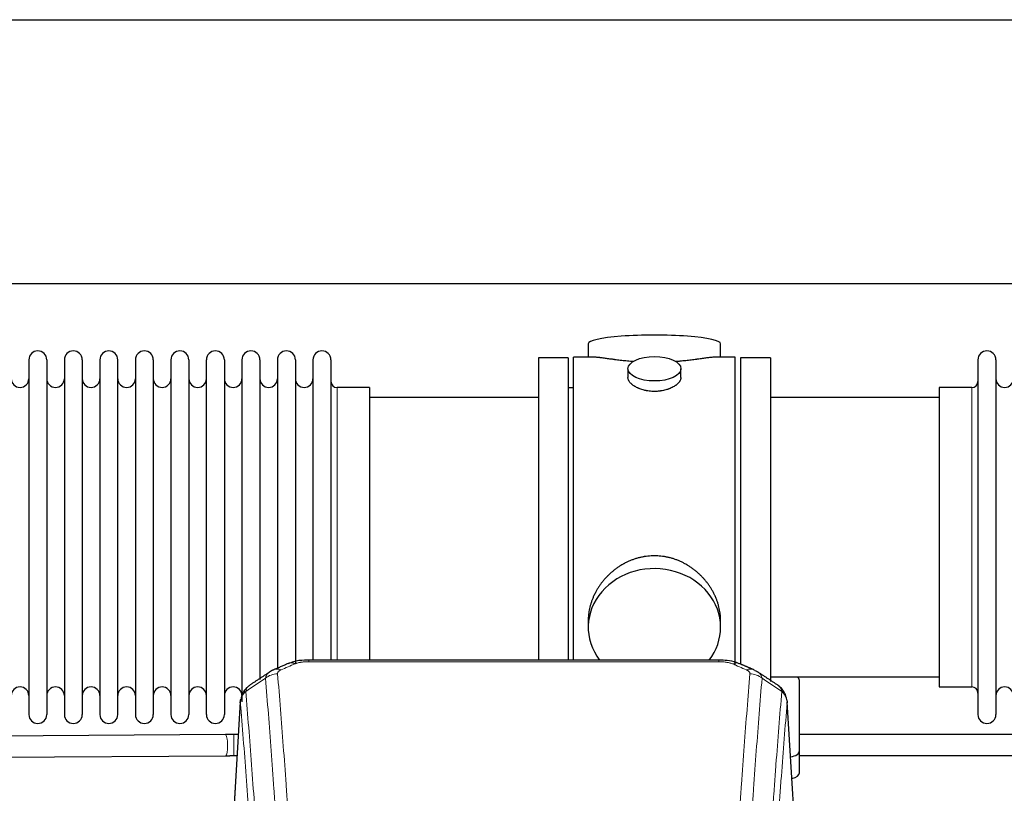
# Model space of a CAD drawing. Header units: inches. Extents: x 0 to 23760, y -13 to 16800.
# Tile 182 of 217: x 17076 to 17636, y 14183 to 14623. Entities that reach past the tile are written whole.
import ezdxf

# ---------------------------------------------------------------- set-up
doc = ezdxf.new("R2010")
doc.units = ezdxf.units.IN
doc.layers.add('254', color=7, linetype='Continuous', true_color=0xffffff)

msp = doc.modelspace()

# ---------------------------------------------------------------- linework, layer by layer
at = {"layer": '254', "color": 2, "linetype": 'Continuous', "lineweight": 25}
for p, q in [((16377.138, 14623.353), (19736.593, 14623.353)), ((16377.138, 14473.353), (19736.593, 14473.353)), ((17398.998, 14439.011), (17398.998, 14431.391)), ((17474.277, 14431.391), (17474.277, 14439.011)), ((17401.984, 14431.391), (17390.638, 14431.391)), ((17390.638, 14328.961), (17390.638, 14431.391)), ((17482.638, 14431.391), (17471.341, 14431.391)), ((17482.638, 14328.961), (17482.638, 14431.391)), ((17080.838, 14429.861), (17080.838, 14228.061)), ((17091.038, 14429.861), (17091.038, 14228.061)), ((17101.038, 14429.861), (17101.038, 14228.061)), ((17111.238, 14429.861), (17111.238, 14228.061)), ((17121.238, 14429.861), (17121.238, 14228.061)), ((17131.438, 14228.061), (17131.438, 14429.861)), ((17141.438, 14429.861), (17141.438, 14228.061)), ((17151.638, 14429.861), (17151.638, 14228.061)), ((17161.638, 14429.861), (17161.638, 14375.551)), ((17171.838, 14429.861), (17171.838, 14375.551)), ((17181.838, 14375.551), (17181.838, 14429.861)), ((17192.038, 14429.861), (17192.038, 14375.551)), ((17202.038, 14429.861), (17202.038, 14375.551)), ((17212.238, 14429.861), (17212.238, 14375.551)), ((17222.238, 14429.861), (17222.238, 14375.551)), ((17232.438, 14429.861), (17232.438, 14375.551)), ((17242.438, 14429.861), (17242.438, 14375.551)), ((17252.638, 14429.861), (17252.638, 14375.551)), ((17387.638, 14430.961), (17370.638, 14430.961)), ((17370.638, 14430.961), (17370.638, 14328.961)), ((17387.638, 14430.961), (17387.638, 14328.961)), ((17502.638, 14430.961), (17485.638, 14430.961)), ((17485.638, 14430.961), (17485.638, 14257.041)), ((17502.638, 14430.961), (17502.638, 14246.873)), ((17620.638, 14429.861), (17620.638, 14228.061)), ((17630.838, 14429.861), (17630.838, 14228.061)), ((17421.59, 14424.758), (17421.59, 14419.793)), ((17451.685, 14419.815), (17451.685, 14424.758)), ((17274.638, 14414.111), (17256.138, 14414.111)), ((17274.638, 14414.111), (17274.638, 14368.278)), ((17390.638, 14413.961), (17387.638, 14413.961)), ((17617.138, 14414.111), (17598.638, 14414.111)), ((17598.638, 14414.111), (17598.638, 14243.811)), ((17370.638, 14408.461), (17274.638, 14408.461)), ((17598.638, 14408.461), (17502.638, 14408.461)), ((17161.638, 14375.551), (17161.638, 14228.061)), ((17171.838, 14375.551), (17171.838, 14228.061)), ((17181.838, 14228.061), (17181.838, 14375.551)), ((17192.038, 14375.551), (17192.038, 14228.061)), ((17202.038, 14375.551), (17202.038, 14235.27)), ((17212.238, 14375.551), (17212.238, 14248.064)), ((17222.238, 14375.551), (17222.238, 14253.807)), ((17232.438, 14375.551), (17232.438, 14257.27)), ((17242.438, 14375.551), (17242.438, 14259.042)), ((17252.638, 14375.551), (17252.638, 14259.042)), ((17274.638, 14368.278), (17274.638, 14259.041)), ((17370.638, 14328.961), (17370.638, 14259.042)), ((17387.638, 14328.961), (17387.638, 14259.042)), ((17390.638, 14259.041), (17390.638, 14328.961)), ((17482.638, 14256.057), (17482.638, 14328.961)), ((17398.998, 14281.732), (17398.998, 14277.706)), ((17474.277, 14277.706), (17474.277, 14281.73)), ((17473.224, 14259.045), (17240.051, 14259.045)), ((17502.638, 14249.461), (17598.638, 14249.461)), ((17519.138, 14207.361), (17519.138, 14247.435)), ((17598.638, 14243.811), (17617.138, 14243.811)), ((17201.12, 14235.249), (17195.869, 14148.613)), ((17517.406, 14148.613), (17512.155, 14235.249)), ((17192.725, 14216.655), (16959.141, 14215.007)), ((17519.138, 14194.943), (17519.138, 14207.361)), ((16959.138, 14203.006), (17192.81, 14204.655))]:
    msp.add_line(p, q, dxfattribs=at)
at = {"layer": '254', "color": 110, "linetype": 'Continuous', "lineweight": 13}
for p, q in [((17256.138, 14414.111), (17256.138, 14368.278)), ((17617.138, 14414.111), (17617.138, 14243.811)), ((17256.138, 14368.278), (17256.138, 14259.041)), ((17240.051, 14259.045), (17240.051, 14258.093)), ((17473.224, 14258.093), (17240.051, 14258.093)), ((17473.224, 14259.044), (17473.224, 14258.093)), ((17201.122, 14234.627), (17195.874, 14148.037)), ((17517.401, 14148.037), (17512.154, 14234.627)), ((17197.352, 14216.671), (17197.352, 14210.671)), ((17197.352, 14210.671), (17197.352, 14204.671)), ((17192.81, 14204.655), (17192.81, 14204.655))]:
    msp.add_line(p, q, dxfattribs=at)
at = {"layer": '254', "color": 2, "linetype": 'Continuous', "lineweight": 25}
for centre, radius, start, end in [((17085.938, 14429.861), 5.1, 0, 180), ((17106.138, 14429.861), 5.1, 0, 180), ((17126.338, 14429.861), 5.1, 0, 180), ((17146.538, 14429.861), 5.1, 0, 180), ((17166.738, 14429.861), 5.1, 0, 180), ((17186.938, 14429.861), 5.1, 0, 180), ((17207.138, 14429.861), 5.1, 0, 180), ((17227.338, 14429.861), 5.1, 0, 180), ((17247.538, 14429.861), 5.1, 0, 180), ((17625.738, 14429.861), 5.1, 0, 180), ((17075.838, 14419.111), 5, 180, 0), ((17096.038, 14419.111), 5, 180, 0), ((17116.238, 14419.111), 5, 180, 0), ((17136.438, 14419.111), 5, 180, 0), ((17156.638, 14419.111), 5, 180, 0), ((17176.838, 14419.111), 5, 180, 0), ((17197.038, 14419.111), 5, 180, 0), ((17217.238, 14419.111), 5, 180, 0), ((17237.438, 14419.111), 5, 180, 0), ((17256.138, 14417.611), 3.5, 180, 270), ((17617.138, 14417.611), 3.5, 270, 0), ((17635.838, 14419.111), 5, 180, 0), ((17075.838, 14238.811), 5, 0, 180), ((17096.038, 14238.811), 5, 0, 180), ((17116.238, 14238.811), 5, 0, 180), ((17136.438, 14238.811), 5, 0, 180), ((17156.638, 14238.811), 5, 0, 180), ((17176.838, 14238.811), 5, 0, 180), ((17197.038, 14238.811), 5, 0, 180), ((17617.138, 14240.311), 3.5, 0, 90), ((17635.838, 14238.811), 5, 0, 180), ((17085.938, 14228.061), 5.1, 180, 0), ((17106.138, 14228.061), 5.1, 180, 0), ((17126.338, 14228.061), 5.1, 180, 0), ((17146.538, 14228.061), 5.1, 180, 0), ((17166.738, 14228.061), 5.1, 180, 0), ((17186.938, 14228.061), 5.1, 180, 0), ((17625.738, 14228.061), 5.1, 180, 0)]:
    msp.add_arc(centre, radius, start, end, dxfattribs=at)
for centre, major_axis, ratio, start_param, end_param in [((17436.638, 14439.011), (37.64, 0), 0.1305262, 0, 3.1415927), ((17436.638, 14277.706), (37.64, 0), 0.8870108, 0, 3.7346664), ((17436.638, 14277.706), (37.64, 0), 0.8870108, 5.6900133, 6.2831853), ((17232.293, 14247.883), (3.953, -9.186), 0.6419268, 2.5510147, 3.1418997), ((17488.991, 14244.425), (3.975, 9.176), 0.6408251, 6.1305215, 6.2828467), ((17511.138, 14247.435), (-8, 0), 0.4617486, 3.1415927, 3.722063), ((17511.138, 14207.361), (-8, 0), 0.4617486, 1.9439586, 3.1415927), ((17511.138, 14194.943), (-8, 0), 0.4617486, 2.0459273, 3.1415927)]:
    msp.add_ellipse(centre, major_axis=major_axis, ratio=ratio, start_param=start_param, end_param=end_param, dxfattribs=at)
msp.add_ellipse((17436.638, 14424.758), major_axis=(15.048, 0), ratio=0.4617486, dxfattribs=at)
at = {"layer": '254', "color": 110, "linetype": 'Continuous', "lineweight": 13}
for centre, major_axis, ratio, start_param, end_param in [((17224.284, 14244.425), (3.975, -9.176), 0.6408251, 2.5472213, 3.141301), ((17480.982, 14247.883), (-3.953, -9.186), 0.6419268, 3.1410059, 3.7321706), ((17488.991, 14244.425), (3.975, 9.176), 0.6408251, 6.2828467, 6.8775566), ((17222.312, 14242.232), (-9.964, -0.842), 0.9013977, 4.6363308, 5.3961502), ((17490.963, 14242.232), (-9.964, 0.842), 0.9013977, 4.0286278, 4.7884472), ((17192.768, 14210.655), (0.042, -6), 0.1832532, 1.569503, 3.1416737), ((17192.768, 14210.655), (0.042, -6), 0.1832532, 0, 1.569503)]:
    msp.add_ellipse(centre, major_axis=major_axis, ratio=ratio, start_param=start_param, end_param=end_param, dxfattribs=at)
at = {"layer": '254', "color": 2, "linetype": 'Continuous', "lineweight": 25}
for points, knots in [([(17424.765, 14428.802), (17424.763, 14428.802), (17424.761, 14428.802), (17424.685, 14428.808), (17424.611, 14428.814), (17424.463, 14428.826), (17424.243, 14428.844), (17423.437, 14428.911), (17422.142, 14429.028), (17420.46, 14429.195), (17418.823, 14429.372), (17417.229, 14429.557), (17415.68, 14429.747), (17414.676, 14429.876), (17414.058, 14429.957), (17413.935, 14429.973), (17413.69, 14430.005), (17413.325, 14430.053), (17412.966, 14430.101), (17412.256, 14430.196), (17411.332, 14430.321), (17410.011, 14430.502), (17408.753, 14430.673), (17407.559, 14430.832), (17406.805, 14430.928), (17406.256, 14430.996), (17405.985, 14431.03), (17405.721, 14431.061), (17405.546, 14431.081), (17405.459, 14431.091), (17405.029, 14431.141), (17404.37, 14431.212), (17403.461, 14431.296), (17402.633, 14431.356), (17401.996, 14431.384), (17401.641, 14431.39), (17401.518, 14431.39)], [0, 0, 0, 0, 0.0002215, 0.0002215, 0.0071429, 0.0071429, 0.0140642, 0.027907, 0.083278, 0.1386489, 0.1940199, 0.2493909, 0.3047619, 0.3601329, 0.3601329, 0.3739756, 0.3739756, 0.3878184, 0.4155039, 0.4155039, 0.4708749, 0.5262458, 0.5816168, 0.6369878, 0.6923588, 0.6923588, 0.7200443, 0.733887, 0.733887, 0.7477298, 0.7477298, 0.8031008, 0.8584718, 0.9138427, 0.9692137, 1, 1, 1, 1]), ([(17471.762, 14431.39), (17471.638, 14431.39), (17471.281, 14431.384), (17470.64, 14431.356), (17469.807, 14431.296), (17469.197, 14431.239), (17468.798, 14431.199), (17468.717, 14431.19), (17468.554, 14431.173), (17468.308, 14431.147), (17468.056, 14431.119), (17467.542, 14431.06), (17466.834, 14430.975), (17465.706, 14430.83), (17464.512, 14430.671), (17463.25, 14430.5), (17462.365, 14430.379), (17461.683, 14430.286), (17461.338, 14430.239), (17460.986, 14430.192), (17460.751, 14430.16), (17460.632, 14430.144), (17460.038, 14430.065), (17459.07, 14429.937), (17457.573, 14429.745), (17456.029, 14429.555), (17454.438, 14429.371), (17452.8, 14429.193), (17451.676, 14429.082), (17450.82, 14429.001), (17450.389, 14428.961), (17449.954, 14428.923), (17449.735, 14428.904), (17449.662, 14428.897), (17449.516, 14428.885), (17449.229, 14428.86), (17448.941, 14428.837), (17448.726, 14428.819)], [0, 0, 0, 0, 0.0313476, 0.0871263, 0.142905, 0.1986836, 0.1986836, 0.2126283, 0.2126283, 0.226573, 0.2544623, 0.2544623, 0.310241, 0.3660196, 0.4217983, 0.477577, 0.5333556, 0.5333556, 0.561245, 0.5751896, 0.5751896, 0.5891343, 0.5891343, 0.644913, 0.7006917, 0.7564703, 0.812249, 0.8680277, 0.9238063, 0.9238063, 0.9516957, 0.9656403, 0.9656403, 0.9726127, 0.9726127, 0.979585, 1, 1, 1, 1]), ([(17436.638, 14411.883), (17436.14, 14411.883), (17435.646, 14411.898), (17434.667, 14411.955), (17434.182, 14411.998), (17433.22, 14412.111), (17432.742, 14412.181), (17432.151, 14412.287), (17431.974, 14412.32), (17431.798, 14412.355), (17431.68, 14412.378), (17431.622, 14412.39), (17431.33, 14412.452), (17431.099, 14412.504), (17430.416, 14412.669), (17429.972, 14412.791), (17429.108, 14413.058), (17428.688, 14413.203), (17428.075, 14413.437), (17427.874, 14413.517), (17427.576, 14413.643), (17427.477, 14413.685), (17427.331, 14413.75), (17427.282, 14413.771), (17427.185, 14413.815), (17426.752, 14414.013), (17426.343, 14414.221), (17425.65, 14414.605), (17425.321, 14414.805), (17424.699, 14415.217), (17424.406, 14415.43), (17424.062, 14415.705), (17423.994, 14415.76), (17423.861, 14415.872), (17423.796, 14415.928), (17423.605, 14416.096), (17423.484, 14416.209), (17423.136, 14416.549), (17422.926, 14416.779), (17422.551, 14417.242), (17422.385, 14417.476), (17422.17, 14417.829), (17422.104, 14417.947), (17422.028, 14418.095), (17422.013, 14418.125), (17421.985, 14418.185), (17421.971, 14418.214), (17421.93, 14418.304), (17421.904, 14418.363), (17421.783, 14418.659), (17421.711, 14418.893), (17421.614, 14419.357), (17421.59, 14419.586), (17421.59, 14419.816), (17421.59, 14419.819), (17421.59, 14419.823)], [0, 0, 0, 0, 0.0624454, 0.0624454, 0.1248907, 0.1248907, 0.1873361, 0.1873361, 0.2029474, 0.2107531, 0.2107531, 0.2185588, 0.2185588, 0.2497814, 0.2497814, 0.3122268, 0.3122268, 0.3746722, 0.3746722, 0.4058948, 0.4058948, 0.4215062, 0.4215062, 0.4293119, 0.4293119, 0.4371175, 0.4995629, 0.4995629, 0.5620082, 0.5620082, 0.6244536, 0.6244536, 0.6400649, 0.6400649, 0.6556763, 0.6556763, 0.686899, 0.686899, 0.7493443, 0.7493443, 0.8117897, 0.8117897, 0.8430124, 0.8430124, 0.850818, 0.850818, 0.8586237, 0.8586237, 0.874235, 0.874235, 0.9366804, 0.9366804, 0.9991258, 0.9991258, 1, 1, 1, 1]), ([(17451.685, 14419.819), (17451.686, 14419.591), (17451.661, 14419.361), (17451.566, 14418.898), (17451.494, 14418.665), (17451.303, 14418.196), (17451.184, 14417.96), (17451.005, 14417.664), (17450.968, 14417.605), (17450.91, 14417.516), (17450.89, 14417.487), (17450.85, 14417.428), (17450.747, 14417.28), (17450.636, 14417.133), (17450.353, 14416.784), (17450.144, 14416.554), (17449.682, 14416.102), (17449.431, 14415.879), (17449.021, 14415.551), (17448.88, 14415.443), (17448.659, 14415.282), (17448.584, 14415.229), (17448.431, 14415.122), (17448.354, 14415.07), (17447.962, 14414.809), (17447.632, 14414.609), (17446.94, 14414.225), (17446.578, 14414.041), (17445.821, 14413.69), (17445.426, 14413.523), (17444.964, 14413.346), (17444.912, 14413.327), (17444.808, 14413.288), (17444.756, 14413.269), (17444.599, 14413.212), (17444.283, 14413.1), (17443.961, 14412.995), (17443.311, 14412.794), (17442.869, 14412.671), (17441.964, 14412.452), (17441.502, 14412.355), (17440.795, 14412.228), (17440.557, 14412.189), (17440.196, 14412.135), (17440.074, 14412.118), (17439.832, 14412.086), (17439.711, 14412.07), (17439.103, 14411.999), (17438.614, 14411.955), (17437.63, 14411.898), (17437.135, 14411.883), (17436.638, 14411.883)], [0, 0, 0, 0, 0.0621483, 0.0621483, 0.1246718, 0.1246718, 0.1871952, 0.1871952, 0.2028261, 0.2028261, 0.2106415, 0.2106415, 0.2184569, 0.2497186, 0.2497186, 0.3122421, 0.3122421, 0.3747655, 0.3747655, 0.4060273, 0.4060273, 0.4216581, 0.4216581, 0.437289, 0.437289, 0.4998124, 0.4998124, 0.5623359, 0.5623359, 0.6248593, 0.6248593, 0.6326748, 0.6326748, 0.6404902, 0.6404902, 0.656121, 0.6873828, 0.6873828, 0.7499062, 0.7499062, 0.8124297, 0.8124297, 0.8436914, 0.8436914, 0.8593222, 0.8593222, 0.8749531, 0.8749531, 0.9374766, 0.9374766, 1, 1, 1, 1]), ([(17474.277, 14281.694), (17474.277, 14282.227), (17474.262, 14282.763), (17474.217, 14283.582), (17474.193, 14283.932), (17474.163, 14284.283), (17474.151, 14284.424), (17474.144, 14284.494), (17474.124, 14284.706), (17474.051, 14285.409), (17473.878, 14286.673), (17473.558, 14288.35), (17473.149, 14290.019), (17472.653, 14291.681), (17472.07, 14293.334), (17471.622, 14294.431), (17471.323, 14295.114), (17471.262, 14295.25), (17471.139, 14295.523), (17470.953, 14295.93), (17470.758, 14296.334), (17470.361, 14297.137), (17469.805, 14298.196), (17468.896, 14299.748), (17467.914, 14301.262), (17466.857, 14302.74), (17466.102, 14303.699), (17465.518, 14304.409), (17465.32, 14304.644), (17465.018, 14304.994), (17464.916, 14305.11), (17464.712, 14305.341), (17464.199, 14305.916), (17463.248, 14306.921), (17461.923, 14308.2), (17460.542, 14309.417), (17459.105, 14310.571), (17457.61, 14311.661), (17456.575, 14312.344), (17455.783, 14312.84), (17455.517, 14313.002), (17455.181, 14313.201), (17455.114, 14313.241), (17454.979, 14313.32), (17454.776, 14313.437), (17454.031, 14313.861), (17452.796, 14314.515), (17451.116, 14315.302), (17449.403, 14316.004), (17447.657, 14316.62), (17445.877, 14317.148), (17444.668, 14317.44), (17443.752, 14317.637), (17443.445, 14317.698), (17443.06, 14317.77), (17442.983, 14317.784), (17442.828, 14317.812), (17442.597, 14317.853), (17441.748, 14317.994), (17440.358, 14318.179), (17438.505, 14318.326), (17436.651, 14318.376), (17434.797, 14318.328), (17432.942, 14318.182), (17431.705, 14318.018), (17430.932, 14317.895), (17430.777, 14317.87), (17430.468, 14317.816), (17430.005, 14317.733), (17429.546, 14317.641), (17428.631, 14317.446), (17427.421, 14317.154), (17425.639, 14316.627), (17423.888, 14316.01), (17422.168, 14315.306), (17421.041, 14314.779), (17420.204, 14314.361), (17419.927, 14314.218), (17419.581, 14314.036), (17419.443, 14313.962), (17419.168, 14313.813), (17418.417, 14313.397), (17417.215, 14312.683), (17415.667, 14311.662), (17414.173, 14310.573), (17412.734, 14309.417), (17411.347, 14308.196), (17410.459, 14307.338), (17409.969, 14306.842), (17409.915, 14306.787), (17409.807, 14306.677), (17409.753, 14306.621), (17409.591, 14306.454), (17409.271, 14306.119), (17408.958, 14305.78), (17408.341, 14305.096), (17407.542, 14304.169), (17406.417, 14302.738), (17405.363, 14301.265), (17404.381, 14299.751), (17403.471, 14298.198), (17402.913, 14297.135), (17402.58, 14296.462), (17402.514, 14296.327), (17402.384, 14296.057), (17402.192, 14295.651), (17402.009, 14295.244), (17401.652, 14294.428), (17401.207, 14293.337), (17400.625, 14291.69), (17400.129, 14290.033), (17399.721, 14288.365), (17399.4, 14286.689), (17399.245, 14285.564), (17399.167, 14284.86), (17399.153, 14284.719), (17399.126, 14284.437), (17399.088, 14284.016), (17399.059, 14283.596), (17399.014, 14282.771), (17398.998, 14282.228), (17398.998, 14281.689)], [0, 0, 0, 0, 0.0151373, 0.0151373, 0.0229562, 0.0249109, 0.0249109, 0.0268656, 0.0268656, 0.030775, 0.0464127, 0.0620504, 0.0776881, 0.0933258, 0.1089635, 0.1246012, 0.1246012, 0.1285107, 0.1285107, 0.1324201, 0.1402389, 0.1402389, 0.1558766, 0.1715144, 0.1871521, 0.2027898, 0.2184275, 0.2184275, 0.2262463, 0.2262463, 0.2301558, 0.2301558, 0.2340652, 0.2497029, 0.2653406, 0.2809783, 0.296616, 0.3122537, 0.3278914, 0.3278914, 0.3357103, 0.3357103, 0.337665, 0.337665, 0.3396197, 0.3435291, 0.3591668, 0.3748045, 0.3904422, 0.4060799, 0.4217176, 0.4373554, 0.4373554, 0.4451742, 0.4451742, 0.4471289, 0.4471289, 0.4490836, 0.4529931, 0.4686308, 0.4842685, 0.4999062, 0.5155439, 0.5311816, 0.5468193, 0.5468193, 0.5507287, 0.5507287, 0.5546381, 0.562457, 0.562457, 0.5780947, 0.5937324, 0.6093701, 0.6250078, 0.6406455, 0.6406455, 0.6484644, 0.6484644, 0.6504191, 0.6523738, 0.6562832, 0.6719209, 0.6875586, 0.7031963, 0.7188341, 0.7344718, 0.7501095, 0.7501095, 0.7520642, 0.7520642, 0.7540189, 0.7540189, 0.7579283, 0.7657472, 0.7657472, 0.7813849, 0.7970226, 0.8126603, 0.828298, 0.8439357, 0.8595734, 0.8595734, 0.8634828, 0.8634828, 0.8673923, 0.8752111, 0.8752111, 0.8908488, 0.9064865, 0.9221242, 0.9377619, 0.9533996, 0.9690373, 0.9690373, 0.9729468, 0.9729468, 0.9768562, 0.984675, 0.984675, 1, 1, 1, 1]), ([(17241.351, 14259.029), (17240.124, 14259.069), (17236.777, 14258.994), (17232.235, 14258.599), (17229.392, 14257.347), (17228.439, 14256.833)], [0, 0, 0, 0, 0.26888, 0.7466721, 1, 1, 1, 1]), ([(17484.88, 14256.956), (17484.371, 14257.227), (17482.276, 14258.21), (17478.308, 14258.858), (17474.875, 14259.005), (17473.221, 14258.927)], [0, 0, 0, 0, 0.1498969, 0.6034808, 1, 1, 1, 1]), ([(17493.813, 14253.107), (17494.104, 14252.992), (17494.381, 14252.868), (17494.71, 14252.699), (17494.775, 14252.665), (17494.903, 14252.595), (17494.966, 14252.56), (17495.152, 14252.451), (17495.273, 14252.377), (17495.393, 14252.298), (17495.396, 14252.296), (17495.399, 14252.294)], [0, 0, 0, 0, 0.496586, 0.496586, 0.6207325, 0.6207325, 0.744879, 0.744879, 0.9931719, 0.9931719, 1, 1, 1, 1]), ([(17206.063, 14244.437), (17205.543, 14244.064), (17204.485, 14243.155), (17203.122, 14241.372), (17202.068, 14239.217), (17201.652, 14237.691), (17201.517, 14236.917)], [0, 0, 0, 0, 0.2123708, 0.4683651, 0.7393635, 1, 1, 1, 1]), ([(17512.072, 14235.91), (17511.96, 14236.86), (17511.517, 14238.699), (17510.224, 14241.314), (17508.543, 14243.412), (17507.252, 14244.455), (17506.631, 14244.875)], [0, 0, 0, 0, 0.2790385, 0.5536712, 0.8024065, 1, 1, 1, 1]), ([(17201.122, 14234.627), (17201.121, 14234.638), (17201.12, 14234.662), (17201.118, 14234.697), (17201.116, 14234.732), (17201.115, 14234.767), (17201.114, 14234.802), (17201.113, 14234.837), (17201.112, 14234.872), (17201.111, 14234.907), (17201.111, 14234.942), (17201.111, 14234.976), (17201.112, 14235.011), (17201.112, 14235.046), (17201.113, 14235.08), (17201.114, 14235.115), (17201.115, 14235.149), (17201.116, 14235.184), (17201.118, 14235.218), (17201.12, 14235.252), (17201.122, 14235.286), (17201.125, 14235.321), (17201.127, 14235.355), (17201.13, 14235.389), (17201.133, 14235.423), (17201.136, 14235.457), (17201.14, 14235.491), (17201.144, 14235.524), (17201.148, 14235.558), (17201.152, 14235.592), (17201.156, 14235.625), (17201.161, 14235.659), (17201.166, 14235.692), (17201.171, 14235.726), (17201.176, 14235.759), (17201.182, 14235.792), (17201.188, 14235.826), (17201.194, 14235.859), (17201.2, 14235.892), (17201.207, 14235.925), (17201.213, 14235.958), (17201.22, 14235.991), (17201.227, 14236.024), (17201.235, 14236.056), (17201.242, 14236.089), (17201.25, 14236.122), (17201.258, 14236.154), (17201.266, 14236.187), (17201.275, 14236.219), (17201.284, 14236.252), (17201.293, 14236.284), (17201.302, 14236.316), (17201.311, 14236.348), (17201.321, 14236.38), (17201.33, 14236.412), (17201.34, 14236.444), (17201.351, 14236.476), (17201.361, 14236.508), (17201.372, 14236.54), (17201.383, 14236.571), (17201.394, 14236.603), (17201.405, 14236.635), (17201.416, 14236.666), (17201.428, 14236.697), (17201.438, 14236.723), (17201.444, 14236.739), (17201.446, 14236.744)], [0, 0, 0, 0, 0.0160287, 0.0320483, 0.0480589, 0.0640604, 0.080053, 0.0960364, 0.1120109, 0.1279763, 0.1439327, 0.1598801, 0.1758184, 0.1917478, 0.2076681, 0.2235794, 0.2394817, 0.255375, 0.2712593, 0.2871346, 0.3030009, 0.3188582, 0.3347065, 0.3505458, 0.3663762, 0.3821975, 0.3980099, 0.4138133, 0.4296077, 0.4453931, 0.4611696, 0.4769371, 0.4926957, 0.5084453, 0.5241859, 0.5399176, 0.5556403, 0.5713541, 0.5870589, 0.6027548, 0.6184418, 0.6341198, 0.6497889, 0.6654491, 0.6811003, 0.6967426, 0.712376, 0.7280004, 0.743616, 0.7592226, 0.7748203, 0.7904091, 0.8059891, 0.8215601, 0.8371222, 0.8526754, 0.8682197, 0.8837552, 0.8992817, 0.9147994, 0.9303082, 0.9458081, 0.9612991, 0.9767813, 0.9922546, 1, 1, 1, 1]), ([(17512.07, 14235.917), (17512.081, 14235.86), (17512.137, 14235.552), (17512.164, 14235.215), (17512.164, 14234.909), (17512.163, 14234.839), (17512.161, 14234.768), (17512.158, 14234.698), (17512.155, 14234.65), (17512.154, 14234.627)], [0, 0, 0, 0, 0.135601, 0.730798, 0.7844814, 0.8382432, 0.8920836, 0.9460025, 1, 1, 1, 1]), ([(17760.003, 14216.671), (17743.456, 14216.671), (17698.11, 14216.671), (17626.538, 14216.671), (17562.808, 14216.671), (17527.877, 14216.671), (17519.173, 14216.671)], [0, 0, 0, 0, 0.2061192, 0.5648663, 0.8915757, 1, 1, 1, 1]), ([(17519.173, 14204.671), (17554.763, 14204.671), (17634.806, 14204.671), (17714.848, 14204.671), (17759.3, 14204.671)], [0, 0, 0, 0, 0.4446429, 1, 1, 1, 1])]:
    msp.add_open_spline(points, degree=3, knots=knots, dxfattribs=at)
at = {"layer": '254', "color": 110, "linetype": 'Continuous', "lineweight": 13}
for points, knots in [([(17232.293, 14256.926), (17232.418, 14256.98), (17232.548, 14257.032), (17232.75, 14257.107), (17232.818, 14257.132), (17232.956, 14257.18), (17233.025, 14257.203), (17233.378, 14257.317), (17233.672, 14257.4), (17234.282, 14257.55), (17234.598, 14257.618), (17235.006, 14257.693), (17235.088, 14257.708), (17235.253, 14257.736), (17235.335, 14257.75), (17235.583, 14257.789), (17235.75, 14257.814), (17236.251, 14257.882), (17236.588, 14257.921), (17237.268, 14257.985), (17237.61, 14258.011), (17238.3, 14258.053), (17238.647, 14258.068), (17239.346, 14258.088), (17239.698, 14258.093), (17240.051, 14258.093)], [0, 0, 0, 0, 0.0625, 0.0625, 0.09375, 0.09375, 0.125, 0.125, 0.25, 0.25, 0.375, 0.375, 0.40625, 0.40625, 0.4375, 0.4375, 0.5, 0.5, 0.625, 0.625, 0.75, 0.75, 0.875, 0.875, 1, 1, 1, 1]), ([(17473.224, 14258.093), (17473.578, 14258.093), (17473.931, 14258.088), (17474.372, 14258.075), (17474.46, 14258.072), (17474.636, 14258.066), (17474.724, 14258.062), (17474.988, 14258.051), (17475.162, 14258.042), (17475.685, 14258.01), (17476.029, 14257.983), (17476.712, 14257.918), (17477.05, 14257.879), (17477.717, 14257.787), (17478.047, 14257.735), (17478.413, 14257.667), (17478.453, 14257.659), (17478.534, 14257.643), (17478.654, 14257.62), (17478.932, 14257.562), (17479.164, 14257.509), (17479.618, 14257.396), (17479.909, 14257.314), (17480.466, 14257.133), (17480.732, 14257.034), (17480.982, 14256.926)], [0, 0, 0, 0, 0.125, 0.125, 0.15625, 0.15625, 0.1875, 0.1875, 0.25, 0.25, 0.375, 0.375, 0.5, 0.5, 0.625, 0.625, 0.640625, 0.640625, 0.65625, 0.6875, 0.75, 0.75, 0.875, 0.875, 1, 1, 1, 1]), ([(17215.429, 14248.663), (17215.465, 14248.907), (17215.519, 14249.146), (17215.607, 14249.437), (17215.625, 14249.495), (17215.665, 14249.61), (17215.686, 14249.667), (17215.751, 14249.836), (17215.799, 14249.948), (17215.956, 14250.276), (17216.198, 14250.698), (17216.505, 14251.089), (17216.761, 14251.372), (17216.873, 14251.487), (17216.992, 14251.599), (17217.04, 14251.644), (17217.064, 14251.666), (17217.137, 14251.732), (17217.187, 14251.776), (17217.441, 14251.99), (17217.66, 14252.152), (17217.901, 14252.31), (17217.91, 14252.316), (17217.919, 14252.322)], [0, 0, 0, 0, 0.1656246, 0.1656246, 0.2070308, 0.2070308, 0.2484369, 0.2484369, 0.3312492, 0.3312492, 0.4968738, 0.6624984, 0.6624984, 0.7453108, 0.7660138, 0.7660138, 0.7867169, 0.7867169, 0.8281231, 0.8281231, 0.9937477, 0.9937477, 1, 1, 1, 1]), ([(17222.312, 14251.252), (17222.304, 14251.355), (17222.306, 14251.457), (17222.323, 14251.584), (17222.327, 14251.609), (17222.337, 14251.66), (17222.343, 14251.686), (17222.362, 14251.762), (17222.377, 14251.812), (17222.432, 14251.962), (17222.481, 14252.061), (17222.601, 14252.255), (17222.673, 14252.351), (17222.799, 14252.492), (17222.845, 14252.539), (17222.917, 14252.609), (17222.942, 14252.632), (17222.993, 14252.678), (17223.019, 14252.701), (17223.154, 14252.814), (17223.272, 14252.901), (17223.528, 14253.069), (17223.666, 14253.15), (17223.961, 14253.306), (17224.118, 14253.382), (17224.284, 14253.454)], [0, 0, 0, 0, 0.125, 0.125, 0.15625, 0.15625, 0.1875, 0.1875, 0.25, 0.25, 0.375, 0.375, 0.5, 0.5, 0.5625, 0.5625, 0.59375, 0.59375, 0.625, 0.625, 0.75, 0.75, 0.875, 0.875, 1, 1, 1, 1]), ([(17488.991, 14253.454), (17489.157, 14253.382), (17489.315, 14253.306), (17489.501, 14253.207), (17489.538, 14253.187), (17489.61, 14253.147), (17489.646, 14253.127), (17489.75, 14253.065), (17489.817, 14253.023), (17490.01, 14252.896), (17490.244, 14252.722), (17490.435, 14252.539), (17490.561, 14252.397), (17490.6, 14252.349), (17490.654, 14252.277), (17490.672, 14252.252), (17490.705, 14252.203), (17490.721, 14252.179), (17490.797, 14252.056), (17490.845, 14251.957), (17490.918, 14251.758), (17490.942, 14251.658), (17490.969, 14251.456), (17490.972, 14251.355), (17490.963, 14251.252)], [0, 0, 0, 0, 0.125, 0.125, 0.15625, 0.15625, 0.1875, 0.1875, 0.25, 0.25, 0.375, 0.5, 0.5, 0.5625, 0.5625, 0.59375, 0.59375, 0.625, 0.625, 0.75, 0.75, 0.875, 0.875, 1, 1, 1, 1]), ([(17495.399, 14252.294), (17495.628, 14252.143), (17496.06, 14251.821), (17496.43, 14251.465), (17496.686, 14251.182), (17496.767, 14251.086), (17496.883, 14250.938), (17496.921, 14250.888), (17496.994, 14250.788), (17497.03, 14250.737), (17497.202, 14250.481), (17497.323, 14250.269), (17497.53, 14249.833), (17497.704, 14249.383), (17497.81, 14248.907), (17497.846, 14248.663)], [0, 0, 0, 0, 0.1647526, 0.331802, 0.331802, 0.4153268, 0.4153268, 0.4570892, 0.4570892, 0.4988515, 0.4988515, 0.665901, 0.665901, 0.8329505, 1, 1, 1, 1]), ([(17227.403, 14066.225), (17226.965, 14074.793), (17226.073, 14091.692), (17225.151, 14108.115), (17224.448, 14120.253), (17224.212, 14124.27), (17223.736, 14132.243), (17223.496, 14136.2), (17222.769, 14147.981), (17222.277, 14155.714), (17221.653, 14165.227), (17221.528, 14167.122), (17221.276, 14170.896), (17220.897, 14176.534), (17220.514, 14182.102), (17219.743, 14193.143), (17218.699, 14207.616), (17217.089, 14228.576), (17215.987, 14242.051), (17215.429, 14248.663)], [0, 0, 0, 0, 0.125, 0.25, 0.25, 0.3125, 0.3125, 0.375, 0.375, 0.5, 0.5, 0.53125, 0.53125, 0.5625, 0.625, 0.625, 0.75, 0.875, 1, 1, 1, 1]), ([(17222.312, 14251.252), (17222.87, 14244.632), (17223.97, 14231.142), (17225.578, 14210.158), (17226.62, 14195.668), (17227.391, 14184.614), (17227.773, 14179.04), (17228.152, 14173.396), (17228.403, 14169.617), (17228.528, 14167.72), (17229.152, 14158.195), (17229.643, 14150.454), (17230.368, 14138.659), (17230.608, 14134.697), (17231.084, 14126.714), (17231.32, 14122.693), (17232.022, 14110.54), (17232.943, 14094.098), (17233.833, 14077.18), (17234.271, 14068.601)], [0, 0, 0, 0, 0.125, 0.25, 0.375, 0.375, 0.4375, 0.46875, 0.46875, 0.5, 0.5, 0.625, 0.625, 0.6875, 0.6875, 0.75, 0.75, 0.875, 1, 1, 1, 1]), ([(17479.005, 14068.601), (17479.442, 14077.18), (17480.333, 14094.098), (17481.253, 14110.54), (17481.955, 14122.693), (17482.191, 14126.714), (17482.667, 14134.697), (17482.907, 14138.659), (17483.632, 14150.454), (17484.123, 14158.195), (17484.747, 14167.72), (17484.872, 14169.617), (17485.124, 14173.396), (17485.502, 14179.04), (17485.884, 14184.614), (17486.655, 14195.668), (17487.697, 14210.158), (17489.305, 14231.142), (17490.406, 14244.632), (17490.963, 14251.252)], [0, 0, 0, 0, 0.125, 0.25, 0.25, 0.3125, 0.3125, 0.375, 0.375, 0.5, 0.5, 0.53125, 0.53125, 0.5625, 0.625, 0.625, 0.75, 0.875, 1, 1, 1, 1]), ([(17497.846, 14248.663), (17497.288, 14242.051), (17496.186, 14228.576), (17494.576, 14207.616), (17493.533, 14193.143), (17492.761, 14182.102), (17492.378, 14176.534), (17491.999, 14170.896), (17491.748, 14167.122), (17491.622, 14165.227), (17490.998, 14155.714), (17490.506, 14147.981), (17489.78, 14136.2), (17489.539, 14132.243), (17489.063, 14124.27), (17488.827, 14120.253), (17488.124, 14108.115), (17487.202, 14091.692), (17486.31, 14074.793), (17485.872, 14066.225)], [0, 0, 0, 0, 0.125, 0.25, 0.375, 0.375, 0.4375, 0.46875, 0.46875, 0.5, 0.5, 0.625, 0.625, 0.6875, 0.6875, 0.75, 0.75, 0.875, 1, 1, 1, 1]), ([(17201.122, 14234.627), (17201.151, 14235.232), (17201.241, 14235.838), (17201.464, 14236.731), (17201.553, 14237.026), (17201.759, 14237.608), (17201.876, 14237.895), (17202.138, 14238.46), (17202.282, 14238.736), (17202.596, 14239.278), (17202.766, 14239.542), (17203.13, 14240.056), (17203.324, 14240.305), (17203.734, 14240.787), (17203.951, 14241.02), (17204.177, 14241.243)], [0, 0, 0, 0, 0.25, 0.25, 0.375, 0.375, 0.5, 0.5, 0.625, 0.625, 0.75, 0.75, 0.875, 0.875, 1, 1, 1, 1]), ([(17204.177, 14241.243), (17204.306, 14241.767), (17204.485, 14242.257), (17204.941, 14243.155), (17205.219, 14243.563), (17205.706, 14244.11), (17205.881, 14244.281), (17206.247, 14244.594), (17206.437, 14244.738), (17206.638, 14244.871)], [0, 0, 0, 0, 0.335226, 0.335226, 0.6704519, 0.6704519, 0.8380649, 0.8380649, 1, 1, 1, 1]), ([(17204.177, 14241.243), (17204.749, 14234.551), (17205.876, 14220.909), (17207.521, 14199.667), (17208.588, 14184.988), (17209.376, 14173.785), (17209.767, 14168.134), (17210.219, 14161.457), (17210.411, 14158.577), (17210.539, 14156.653), (17210.603, 14155.689), (17210.922, 14150.859), (17211.302, 14145.016), (17211.74, 14138.116), (17211.926, 14135.141), (17212.05, 14133.154), (17212.112, 14132.158), (17212.668, 14123.18), (17213.641, 14106.973), (17215.052, 14081.92), (17215.96, 14064.724), (17216.406, 14056.002)], [0, 0, 0, 0, 0.125, 0.25, 0.375, 0.375, 0.4375, 0.46875, 0.484375, 0.484375, 0.5, 0.5, 0.5625, 0.59375, 0.609375, 0.609375, 0.625, 0.625, 0.75, 0.875, 1, 1, 1, 1]), ([(17496.869, 14056.002), (17496.925, 14057.093), (17496.981, 14058.181), (17497.093, 14060.354), (17497.261, 14063.607), (17497.657, 14071.157), (17498, 14077.559), (17498.693, 14090.268), (17499.634, 14106.966), (17501.092, 14131.267), (17502.097, 14146.972), (17502.67, 14155.666), (17502.734, 14156.63), (17502.862, 14158.554), (17503.055, 14161.434), (17503.506, 14168.112), (17503.898, 14173.765), (17504.226, 14178.436), (17504.292, 14179.368), (17504.424, 14181.228), (17504.622, 14184.012), (17505.087, 14190.466), (17505.49, 14195.924), (17506.302, 14206.743), (17507.399, 14220.908), (17508.527, 14234.551), (17509.098, 14241.243)], [0, 0, 0, 0, 0.015625, 0.015625, 0.03125, 0.0625, 0.125, 0.125, 0.25, 0.375, 0.5, 0.5, 0.515625, 0.515625, 0.53125, 0.5625, 0.625, 0.625, 0.640625, 0.640625, 0.65625, 0.6875, 0.75, 0.75, 0.875, 1, 1, 1, 1]), ([(17506.638, 14244.87), (17506.838, 14244.738), (17507.029, 14244.594), (17507.394, 14244.281), (17507.569, 14244.11), (17508.057, 14243.563), (17508.334, 14243.155), (17508.791, 14242.257), (17508.969, 14241.767), (17509.098, 14241.243)], [0, 0, 0, 0, 0.1617419, 0.1617419, 0.3293935, 0.3293935, 0.6646968, 0.6646968, 1, 1, 1, 1]), ([(17509.098, 14241.243), (17509.324, 14241.02), (17509.541, 14240.787), (17509.951, 14240.305), (17510.145, 14240.056), (17510.509, 14239.542), (17510.679, 14239.278), (17510.993, 14238.736), (17511.138, 14238.46), (17511.399, 14237.895), (17511.516, 14237.608), (17511.722, 14237.026), (17511.811, 14236.731), (17512.034, 14235.838), (17512.124, 14235.232), (17512.154, 14234.627)], [0, 0, 0, 0, 0.125, 0.125, 0.25, 0.25, 0.375, 0.375, 0.5, 0.5, 0.625, 0.625, 0.75, 0.75, 1, 1, 1, 1]), ([(17213.317, 14049.941), (17212.872, 14058.635), (17211.966, 14075.777), (17210.559, 14100.751), (17209.589, 14116.909), (17209.035, 14125.859), (17208.973, 14126.852), (17208.849, 14128.833), (17208.663, 14131.799), (17208.227, 14138.678), (17207.848, 14144.504), (17207.53, 14149.319), (17207.466, 14150.281), (17207.339, 14152.199), (17207.147, 14155.07), (17206.696, 14161.727), (17206.306, 14167.361), (17205.52, 14178.532), (17204.457, 14193.168), (17202.816, 14214.349), (17201.692, 14227.954), (17201.122, 14234.627)], [0, 0, 0, 0, 0.125, 0.25, 0.375, 0.375, 0.390625, 0.390625, 0.40625, 0.4375, 0.5, 0.5, 0.515625, 0.515625, 0.53125, 0.5625, 0.625, 0.625, 0.75, 0.875, 1, 1, 1, 1]), ([(17512.154, 14234.627), (17511.584, 14227.954), (17510.459, 14214.348), (17509.365, 14200.223), (17508.556, 14189.435), (17508.154, 14183.993), (17507.69, 14177.558), (17507.492, 14174.782), (17507.361, 14172.927), (17507.295, 14171.998), (17506.968, 14167.341), (17506.577, 14161.705), (17506.127, 14155.046), (17505.935, 14152.174), (17505.807, 14150.256), (17505.744, 14149.295), (17505.171, 14140.627), (17504.17, 14124.97), (17502.715, 14100.743), (17501.309, 14075.775), (17500.403, 14058.635), (17499.958, 14049.941)], [0, 0, 0, 0, 0.125, 0.25, 0.25, 0.3125, 0.34375, 0.359375, 0.359375, 0.375, 0.375, 0.4375, 0.46875, 0.484375, 0.484375, 0.5, 0.5, 0.625, 0.75, 0.875, 1, 1, 1, 1])]:
    msp.add_open_spline(points, degree=3, knots=knots, dxfattribs=at)
at = {"layer": '254', "color": 2, "linetype": 'Continuous', "lineweight": 25}
for points, degree in [([(17217.919, 14252.322), (17212.29, 14248.601), (17206.668, 14244.891)], 2), ([(17220.34, 14253.53), (17218.978, 14253.226), (17217.989, 14252.296)], 2), ([(17228.34, 14257.065), (17220.31, 14253.596)], 1), ([(17492.966, 14253.601), (17488.95, 14255.343), (17484.936, 14257.061)], 2), ([(17506.608, 14244.89), (17500.993, 14248.596), (17495.371, 14252.314)], 2), ([(17197.352, 14216.671), (17192.725, 14216.655)], 1), ([(17200.014, 14216.671), (17199.127, 14216.671), (17198.239, 14216.671), (17197.352, 14216.671)], 3), ([(17192.81, 14204.655), (17197.352, 14204.671)], 1), ([(17197.352, 14204.671), (17197.993, 14204.671), (17198.634, 14204.671), (17199.274, 14204.671)], 3)]:
    msp.add_open_spline(points, degree=degree, dxfattribs=at)
at = {"layer": '254', "color": 110, "linetype": 'Continuous', "lineweight": 13}
for points in [[(17232.293, 14256.926), (17229.624, 14255.772), (17226.954, 14254.615), (17224.284, 14253.454)], [(17488.991, 14253.454), (17486.321, 14254.615), (17483.652, 14255.772), (17480.982, 14256.926)], [(17215.429, 14248.663), (17211.677, 14246.187), (17207.926, 14243.714), (17204.177, 14241.243)], [(17509.098, 14241.243), (17505.349, 14243.714), (17501.599, 14246.187), (17497.846, 14248.663)]]:
    msp.add_open_spline(points, degree=3, dxfattribs=at)

doc.saveas('drawing.dxf')
